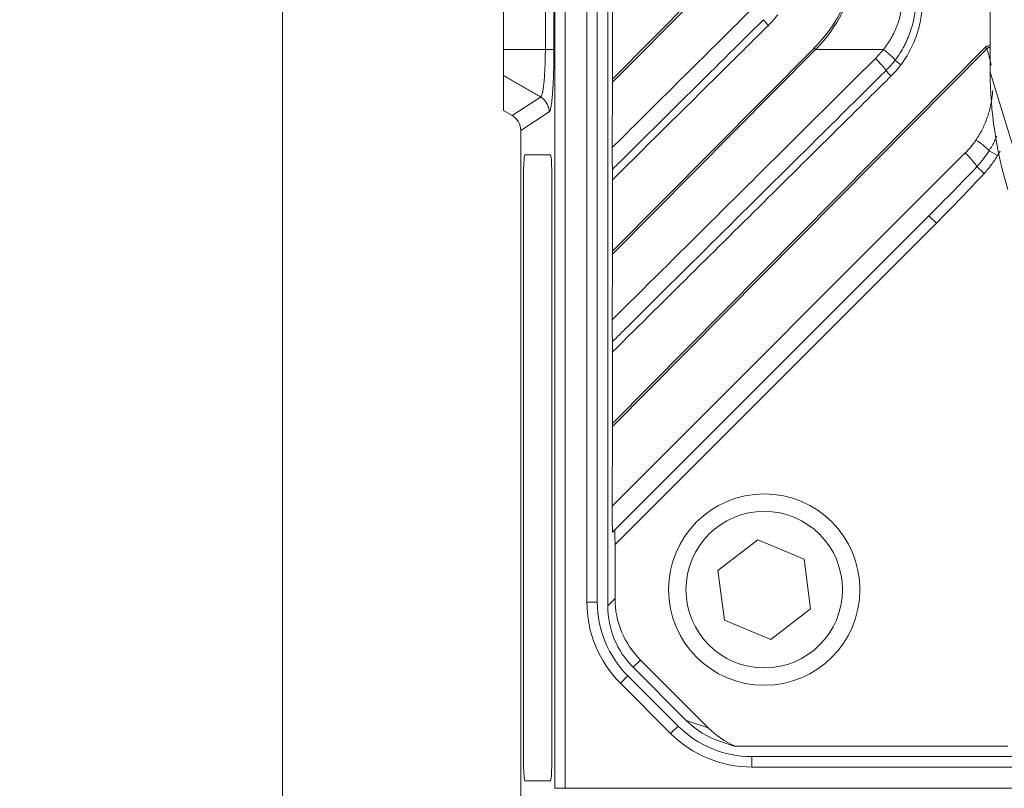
# Model space of a CAD drawing. Header units: millimetres. Extents: x 0 to 837, y 0 to 589.
# Tile 111 of 167: x 624 to 653, y 262 to 284. Entities that reach past the tile are written whole.
import ezdxf

# ---------------------------------------------------------------- set-up
doc = ezdxf.new("R2010")
doc.units = ezdxf.units.MM
doc.layers.add('1', color=7, linetype='Continuous', true_color=0xffffff)
doc.styles.add('ideas_simplex', font='simplex.shx')
doc.dimstyles.get("Standard").update_dxf_attribs({"dimtxt": 0.18, "dimasz": 0.18, "dimexe": 0.18, "dimexo": 0.0625, "dimgap": 0.09, "dimtad": 0, "dimtih": 1, "dimtoh": 1, "dimdec": 4, "dimzin": 0, "dimdsep": 46, "dimtxsty": 'Standard', "dimcen": 0.09, "dimadec": 0, "dimazin": 0, "dimtfac": 1, "dimtdec": 4, "dimtofl": 0, "dimtmove": 0, "dimatfit": 3, "dimfxl": 1, "dimtolj": 1, "dimtzin": 0, "dimarcsym": 0})

# ---------------------------------------------------------------- blocks, each defined once
blk = doc.blocks.new('_U12')
at = {"layer": '1', "color": 152, "lineweight": 13}
for p, q in [((678.391509, 321.859267), (606.996155, 321.859267)), ((658.921021, 247.859267), (606.996155, 247.859267))]:
    blk.add_line(p, q, dxfattribs=at)
at = {"layer": '1', "color": 27, "lineweight": 13}
blk.add_line((608.996155, 247.859267), (608.996155, 321.859267), dxfattribs=at)
at = {"layer": '1', "color": 87, "lineweight": 25}
for p, q in [((607.496155, 293.446767), (601.871155, 293.446767)), ((601.871155, 293.446767), (601.871155, 291.946767)), ((607.496155, 291.946767), (607.496155, 293.446767)), ((601.871155, 277.771767), (601.871155, 276.271767)), ((607.496155, 276.271767), (607.496155, 277.771767)), ((601.871155, 276.271767), (607.496155, 276.271767))]:
    blk.add_line(p, q, dxfattribs=at)
at = {"layer": '1', "color": 27, "lineweight": 18}
for points in [[(608.996155, 321.859267), (609.525136, 318.859269), (608.467174, 318.859265)], [(608.996155, 247.859267), (608.467174, 250.859265), (609.525136, 250.859269)]]:
    blk.add_solid(points, dxfattribs=at)
at = {"layer": '1', "color": 87, "linetype": 'Continuous', "lineweight": 25, "char_height": 3, "attachment_point": 7, "rotation": 90, "line_spacing_factor": 1.204819, "style": 'ideas_simplex'}
for s, insert in [('\\W1.2715;2.913', (607.342655, 277.719267)), ('\\W1.1250;74', (600.030155, 282.174267))]:
    blk.add_mtext(s, dxfattribs=dict(at, insert=insert))

msp = doc.modelspace()

# ---------------------------------------------------------------- linework, layer by layer
at = {"layer": '1', "color": 251, "linetype": 'Continuous', "lineweight": 18}
msp.add_line((632.039, 239.555), (632.039, 380.215), dxfattribs=at)
at = {"layer": '1', "color": 9, "linetype": 'Continuous', "lineweight": 18}
for p, q in [((641.392, 267.393), (641.392, 354.326)), ((652.39, 338.983), (652.39, 282.736)), ((641.531, 284.627), (641.531, 282.534)), ((641.522, 280.566), (641.531, 282.45)), ((641.531, 279.643), (641.531, 277.584)), ((641.591, 269.569), (650.628, 278.606)), ((641.522, 275.617), (641.531, 277.5)), ((641.531, 274.693), (641.531, 272.634)), ((641.52, 270.257), (641.531, 272.55)), ((641.591, 269.569), (641.535, 269.513)), ((641.601, 269.155), (641.601, 267.602)), ((642.333, 265.835), (644.278, 263.89)), ((643.649, 264.099), (642.123, 265.626)), ((644.637, 263.489), (645.027, 263.359)), ((645.027, 263.359), (645.058, 263.359)), ((645.058, 263.359), (652.892, 263.359))]:
    msp.add_line(p, q, dxfattribs=at)
at = {"layer": '1', "color": 143, "linetype": 'Continuous', "lineweight": 13}
for p, q in [((639.869, 262.148), (639.869, 302.202)), ((640.168, 302.202), (640.168, 262.148)), ((640.792, 267.502), (640.792, 302.202)), ((639.598, 283.383), (639.598, 289.335)), ((639.846, 289.335), (639.846, 283.383)), ((638.391, 283.383), (639.598, 283.383)), ((638.643, 281.484), (639.459, 282.019)), ((639.708, 281.589), (638.892, 281.053)), ((641.092, 267.502), (640.792, 267.502)), ((641.97, 265.381), (641.758, 265.168)), ((643.201, 263.726), (641.758, 265.168)), ((643.413, 263.938), (643.201, 263.726)), ((645.534, 263.059), (645.534, 262.759)), ((671.992, 262.759), (645.534, 262.759)), ((640.168, 262.148), (639.869, 262.148)), ((640.168, 262.148), (671.992, 262.148))]:
    msp.add_line(p, q, dxfattribs=at)
at = {"layer": '1', "color": 143, "linetype": 'Continuous', "lineweight": 18}
for p, q in [((641.092, 302.202), (641.092, 267.502)), ((638.391, 289.335), (638.391, 283.383)), ((638.391, 282.633), (638.391, 281.63)), ((638.643, 281.484), (638.391, 281.63)), ((641.97, 265.381), (643.413, 263.938)), ((645.534, 263.059), (671.992, 263.059))]:
    msp.add_line(p, q, dxfattribs=at)
at = {"layer": '1', "color": 9, "linetype": 'Continuous', "lineweight": 13}
for p, q in [((641.531, 282.534), (643.844, 284.867)), ((643.886, 284.825), (641.531, 282.45)), ((641.531, 272.634), (652.251, 283.447)), ((641.531, 277.584), (647.323, 283.426)), ((641.531, 272.55), (652.293, 283.406)), ((647.364, 283.384), (641.531, 277.5)), ((649.318, 283.384), (647.364, 283.384)), ((652.39, 282.736), (654.323, 276.41)), ((641.52, 270.257), (651.673, 280.41)), ((652.359, 280.476), (652.597, 280.333)), ((652.005, 280.017), (652.215, 279.823)), ((650.628, 278.606), (650.84, 278.394)), ((650.84, 278.394), (641.601, 269.155)), ((641.392, 267.393), (641.601, 267.602)), ((642.333, 265.835), (642.123, 265.626)), ((643.649, 264.099), (644.278, 263.89))]:
    msp.add_line(p, q, dxfattribs=at)
at = {"layer": '1', "color": 18, "linetype": 'Continuous', "lineweight": 18}
for p, q in [((639.742, 280.359), (639.013, 280.359)), ((638.973, 279.859), (638.973, 262.859)), ((639.783, 262.859), (639.783, 279.859)), ((639.013, 262.359), (639.742, 262.359))]:
    msp.add_line(p, q, dxfattribs=at)
at = {"layer": '1', "color": 27, "linetype": 'Continuous', "lineweight": 18}
for p, q in [((645.704, 269.29), (644.558, 268.412)), ((647.037, 268.737), (645.704, 269.29)), ((647.225, 267.306), (647.037, 268.737)), ((644.558, 268.412), (644.746, 266.981)), ((646.079, 266.428), (647.225, 267.306)), ((644.746, 266.981), (646.079, 266.428))]:
    msp.add_line(p, q, dxfattribs=at)
msp.add_circle((645.892, 267.859), 2.75, dxfattribs=at)
at = {"layer": '1', "color": 27, "linetype": 'Continuous', "lineweight": 13}
msp.add_circle((645.892, 267.859), 2.25, dxfattribs=at)
at = {"layer": '1', "color": 143, "linetype": 'Continuous', "lineweight": 13}
for centre, start, end in [((644.092, 267.502), 180, 225), ((645.534, 266.059), 225, 270)]:
    msp.add_arc(centre, 3.3, start, end, dxfattribs=at)
at = {"layer": '1', "color": 143, "linetype": 'Continuous', "lineweight": 18}
for centre, start, end in [((644.092, 267.502), 180, 225), ((645.534, 266.059), 225, 270)]:
    msp.add_arc(centre, 3, start, end, dxfattribs=at)
at = {"layer": '1', "color": 9, "linetype": 'Continuous', "lineweight": 13}
for centre, major_axis, ratio, start_param, end_param in [((544.309, 285.465), (-104.019, 0), 0.14132, 3.002399, 3.141593), ((544.362, 285.465), (-104.009, 0), 0.144219, 3.002399, 3.141593), ((646.062, 284.077), (-0.211, 0.213), 0.124326, 0.579787, 1.448312), ((647.375, 283.426), (-0.213, 0.211), 0.123195, 1.447163, 1.643998), ((649.3, 283.315), (-0.394, 0.307), 0.130883, 3.699783, 4.770491), ((652.303, 283.447), (-0.213, 0.211), 0.123195, 1.447163, 1.643998), ((649.073, 283.059), (-0.352, 0.355), 0.1226, 3.708322, 4.786595), ((649.87, 282.941), (-0.239, 0.181), 0.105607, 0.556301, 1.43173), ((649.586, 282.617), (-0.211, 0.213), 0.124326, 0.566867, 1.448312), ((649.911, 282.184), (-1.326, -2.143), 0.99181, 1.337553, 1.529426), ((651.963, 280.713), (-0.414, 0.28), 0.134435, 3.536116, 4.761558), ((651.655, 280.341), (0.354, -0.354), 0.12288, 0.309477, 1.644532), ((650.275, 278.96), (-4.577, -4.577), 0.077238, 1.570796, 1.880273), ((650.275, 278.96), (4.604, 4.604), 0.12288, 4.712389, 5.021866)]:
    msp.add_ellipse(centre, major_axis=major_axis, ratio=ratio, start_param=start_param, end_param=end_param, dxfattribs=at)
at = {"layer": '1', "color": 143, "linetype": 'Continuous', "lineweight": 18}
for centre, major_axis, ratio, start_param, end_param in [((639.348, 283.383), (0.5, 0), 0.000261, 0.08136, 1.047199), ((638.39, 281.051), (-0.42, -0.275), 0.995307, 2.563384, 3.604367)]:
    msp.add_ellipse(centre, major_axis=major_axis, ratio=ratio, start_param=start_param, end_param=end_param, dxfattribs=at)
at = {"layer": '1', "color": 9, "linetype": 'Continuous', "lineweight": 18}
for centre, major_axis, ratio, start_param, end_param in [((662.559, 281.967), (-4.969, 9.694), 0.915268, 1.060314, 1.377878), ((641.52, 282.47), (-0.002, -0.428), 0.024757, 1.522747, 1.719583), ((641.52, 277.52), (-0.002, -0.428), 0.024757, 1.522747, 1.719583), ((641.52, 272.571), (-0.002, -0.428), 0.024757, 1.522747, 1.719583), ((641.537, 270.222), (-0.003, -0.71), 0.024865, 4.663698, 6.308229), ((641.591, 269.144), (0, -0.424), 0.024678, 1.595499, 3.166295), ((644.103, 267.605), (1.77, 1.77), 0.998783, 2.356803, 3.141593), ((643.893, 267.396), (1.77, 1.77), 0.998783, 2.356803, 3.141593), ((645.428, 265.861), (2.386, -0.795), 0.993958, 4.246313, 4.712379), ((646.057, 265.651), (2.386, -0.795), 0.993958, 4.246313, 4.623761)]:
    msp.add_ellipse(centre, major_axis=major_axis, ratio=ratio, start_param=start_param, end_param=end_param, dxfattribs=at)
at = {"layer": '1', "color": 18, "linetype": 'Continuous', "lineweight": 18}
for centre, start_param, end_param in [((639.013, 279.859), 3.141593, 4.712389), ((639.742, 279.859), 1.570796, 3.141593), ((639.013, 262.859), 4.712389, 6.283185), ((639.742, 262.859), 0, 1.570796)]:
    msp.add_ellipse(centre, major_axis=(0, -0.5), ratio=0.081033, start_param=start_param, end_param=end_param, dxfattribs=at)
at = {"layer": '1', "color": 9, "linetype": 'Continuous', "lineweight": 13}
for points, knots in [([(649.318, 283.384), (649.402, 283.489), (649.478, 283.6), (649.577, 283.775), (649.608, 283.834), (649.651, 283.926), (649.664, 283.956), (649.69, 284.019), (649.703, 284.05), (649.761, 284.209), (649.797, 284.338), (649.846, 284.601), (649.86, 284.735), (649.863, 284.871)], [0, 0, 0, 0, 0.25, 0.25, 0.375, 0.375, 0.4375, 0.4375, 0.5, 0.5, 0.75, 0.75, 1, 1, 1, 1]), ([(649.656, 283.081), (649.753, 283.208), (649.838, 283.341), (649.931, 283.517), (649.949, 283.553), (649.984, 283.624), (650, 283.661), (650.047, 283.77), (650.075, 283.844), (650.15, 284.068), (650.188, 284.222), (650.22, 284.418), (650.226, 284.457), (650.235, 284.537), (650.239, 284.576), (650.249, 284.696), (650.252, 284.776), (650.251, 284.856)], [0, 0, 0, 0, 0.25, 0.25, 0.3125, 0.3125, 0.375, 0.375, 0.5, 0.5, 0.75, 0.75, 0.8125, 0.8125, 0.875, 0.875, 1, 1, 1, 1]), ([(650.443, 284.859), (650.445, 284.686), (650.421, 284.344), (650.343, 284.011), (650.276, 283.806), (650.262, 283.765), (650.232, 283.685), (650.216, 283.645), (650.166, 283.527), (650.13, 283.449), (650.012, 283.223), (649.921, 283.079), (649.817, 282.941)], [0, 0, 0, 0, 0.25, 0.5, 0.5, 0.5625, 0.5625, 0.625, 0.625, 0.75, 0.75, 1, 1, 1, 1]), ([(641.522, 280.566), (641.756, 280.799), (641.991, 281.032), (643.165, 282.198), (644.105, 283.13), (645.219, 284.236), (645.394, 284.41), (645.57, 284.584)], [0, 0, 0, 0, 0.17401, 0.17401, 0.870051, 0.870051, 1, 1, 1, 1]), ([(641.527, 279.937), (641.668, 280.076), (641.809, 280.216), (642.514, 280.915), (643.078, 281.474), (644.385, 282.769), (645.128, 283.505), (645.871, 284.241)], [0, 0, 0, 0, 0.097362, 0.097362, 0.486808, 0.486808, 1, 1, 1, 1]), ([(646.01, 284.077), (645.634, 283.705), (645.258, 283.333), (643.765, 281.854), (642.648, 280.749), (641.531, 279.643)], [0, 0, 0, 0, 0.251874, 0.251874, 1, 1, 1, 1]), ([(649.09, 283.128), (649.131, 283.168), (649.17, 283.21), (649.246, 283.295), (649.283, 283.339), (649.318, 283.384)], [0, 0, 0, 0, 0.5, 0.5, 1, 1, 1, 1]), ([(652.251, 283.447), (652.259, 283.455), (652.267, 283.462), (652.28, 283.471), (652.284, 283.474), (652.293, 283.479), (652.298, 283.481), (652.313, 283.487), (652.323, 283.49), (652.338, 283.492), (652.344, 283.493), (652.354, 283.493), (652.36, 283.493), (652.373, 283.493), (652.381, 283.492), (652.39, 283.49)], [0, 0, 0, 0, 0.208616, 0.208616, 0.312924, 0.312924, 0.417232, 0.417232, 0.625848, 0.625848, 0.730155, 0.730155, 0.834463, 0.834463, 1, 1, 1, 1]), ([(652.391, 283.427), (652.39, 283.427), (652.389, 283.428), (652.384, 283.43), (652.379, 283.432), (652.371, 283.435), (652.366, 283.437), (652.353, 283.439), (652.344, 283.44), (652.33, 283.437), (652.326, 283.436), (652.318, 283.432), (652.314, 283.429), (652.303, 283.421), (652.298, 283.414), (652.293, 283.406)], [0, 0, 0, 0, 0.030421, 0.030421, 0.151618, 0.151618, 0.272815, 0.272815, 0.51521, 0.51521, 0.636408, 0.636408, 0.757605, 0.757605, 1, 1, 1, 1]), ([(641.522, 275.617), (641.756, 275.85), (641.991, 276.083), (643.165, 277.248), (644.105, 278.18), (646.393, 280.451), (647.741, 281.789), (649.09, 283.128)], [0, 0, 0, 0, 0.093073, 0.093073, 0.465363, 0.465363, 1, 1, 1, 1]), ([(641.527, 274.987), (641.668, 275.127), (641.809, 275.266), (642.514, 275.965), (643.078, 276.524), (645.559, 278.983), (647.476, 280.882), (649.394, 282.782)], [0, 0, 0, 0, 0.053763, 0.053763, 0.268815, 0.268815, 1, 1, 1, 1]), ([(649.534, 282.617), (649.158, 282.244), (648.782, 281.872), (646.901, 280.01), (645.397, 278.521), (643.106, 276.252), (642.318, 275.472), (641.531, 274.693)], [0, 0, 0, 0, 0.14097, 0.14097, 0.704852, 0.704852, 1, 1, 1, 1]), ([(651.98, 280.782), (652.045, 280.878), (652.102, 280.976), (652.206, 281.178), (652.251, 281.282), (652.31, 281.443), (652.328, 281.497), (652.361, 281.606), (652.375, 281.662), (652.415, 281.829), (652.434, 281.942), (652.453, 282.104), (652.457, 282.153), (652.46, 282.203)], [0, 0, 0, 0, 0.225346, 0.225346, 0.450692, 0.450692, 0.563364, 0.563364, 0.676037, 0.676037, 0.901383, 0.901383, 1, 1, 1, 1]), ([(652.359, 280.476), (652.417, 280.567), (652.493, 280.706), (652.559, 280.85), (652.578, 280.897)], [0, 0, 0, 0, 0.681228, 1, 1, 1, 1])]:
    msp.add_open_spline(points, degree=3, knots=knots, dxfattribs=at)
for points in [[(646.278, 284.382), (646.196, 284.274), (646.106, 284.173), (646.01, 284.077)], [(652.416, 282.932), (652.387, 283.093), (652.346, 283.25), (652.293, 283.406)], [(649.394, 282.782), (649.488, 282.876), (649.575, 282.975), (649.656, 283.081)], [(649.817, 282.941), (649.731, 282.826), (649.636, 282.718), (649.534, 282.617)], [(652.005, 280.017), (652.072, 280.088), (652.198, 280.234), (652.308, 280.393), (652.359, 280.476)], [(652.597, 280.333), (652.543, 280.241), (652.424, 280.065), (652.288, 279.901), (652.215, 279.823)], [(652.671, 280.462), (652.647, 280.419), (652.623, 280.376), (652.597, 280.333)]]:
    msp.add_open_spline(points, degree=3, dxfattribs=at)
at = {"layer": '1', "color": 143, "linetype": 'Continuous', "lineweight": 18}
msp.add_open_spline([(638.391, 283.383), (638.391, 283.36), (638.391, 283.337), (638.391, 283.291), (638.391, 283.268), (638.391, 283.2), (638.391, 283.156), (638.391, 283.091), (638.391, 283.07), (638.391, 283.028), (638.391, 283.008), (638.391, 282.968), (638.391, 282.949), (638.391, 282.912), (638.391, 282.894), (638.391, 282.842), (638.391, 282.811), (638.391, 282.77), (638.391, 282.756), (638.391, 282.732), (638.391, 282.721), (638.391, 282.69), (638.391, 282.673), (638.391, 282.657), (638.391, 282.654), (638.391, 282.648), (638.391, 282.645), (638.391, 282.639), (638.391, 282.635), (638.391, 282.633)], degree=3, knots=[0, 0, 0, 0, 0.0625, 0.0625, 0.125, 0.125, 0.25, 0.25, 0.3125, 0.3125, 0.375, 0.375, 0.4375, 0.4375, 0.5, 0.5, 0.625, 0.625, 0.6875, 0.6875, 0.75, 0.75, 0.875, 0.875, 0.90625, 0.90625, 0.9375, 0.9375, 1, 1, 1, 1], dxfattribs=at)
at = {"layer": '1', "color": 143, "linetype": 'Continuous', "lineweight": 13}
for points, knots in [([(639.46, 282.02), (639.464, 282.021), (639.469, 282.025), (639.476, 282.034), (639.478, 282.038), (639.483, 282.046), (639.485, 282.051), (639.496, 282.076), (639.505, 282.103), (639.515, 282.148), (639.517, 282.157), (639.521, 282.176), (639.523, 282.187), (639.529, 282.219), (639.533, 282.242), (639.545, 282.317), (639.552, 282.373), (639.56, 282.451), (639.561, 282.468), (639.564, 282.501), (639.566, 282.518), (639.57, 282.569), (639.572, 282.605), (639.58, 282.714), (639.584, 282.792), (639.591, 282.955), (639.593, 283.039), (639.597, 283.209), (639.598, 283.295), (639.598, 283.383)], [0, 0, 0, 0, 0.0625, 0.0625, 0.09375, 0.09375, 0.125, 0.125, 0.25, 0.25, 0.28125, 0.28125, 0.3125, 0.3125, 0.375, 0.375, 0.5, 0.5, 0.53125, 0.53125, 0.5625, 0.5625, 0.625, 0.625, 0.75, 0.75, 0.875, 0.875, 1, 1, 1, 1]), ([(639.846, 283.383), (639.846, 283.268), (639.845, 283.156), (639.843, 282.99), (639.842, 282.935), (639.839, 282.826), (639.837, 282.772), (639.832, 282.612), (639.828, 282.511), (639.821, 282.368), (639.818, 282.321), (639.814, 282.254), (639.812, 282.232), (639.809, 282.188), (639.808, 282.167), (639.8, 282.064), (639.793, 281.99), (639.782, 281.891), (639.778, 281.86), (639.772, 281.817), (639.77, 281.803), (639.766, 281.777), (639.763, 281.765), (639.753, 281.706), (639.744, 281.668), (639.733, 281.633), (639.731, 281.627), (639.726, 281.616), (639.724, 281.611), (639.717, 281.598), (639.713, 281.592), (639.708, 281.589)], [0, 0, 0, 0, 0.125, 0.125, 0.1875, 0.1875, 0.25, 0.25, 0.375, 0.375, 0.4375, 0.4375, 0.46875, 0.46875, 0.5, 0.5, 0.625, 0.625, 0.6875, 0.6875, 0.71875, 0.71875, 0.75, 0.75, 0.875, 0.875, 0.90625, 0.90625, 0.9375, 0.9375, 1, 1, 1, 1]), ([(639.46, 282.02), (639.497, 281.998), (639.531, 281.971), (639.593, 281.909), (639.619, 281.875), (639.662, 281.799), (639.679, 281.759), (639.702, 281.675), (639.708, 281.632), (639.708, 281.589)], [0, 0, 0, 0, 0.25, 0.25, 0.5, 0.5, 0.75, 0.75, 1, 1, 1, 1])]:
    msp.add_open_spline(points, degree=3, knots=knots, dxfattribs=at)
msp.add_open_spline([(638.391, 282.633), (639.46, 282.02)], degree=1, dxfattribs=at)
at = {"layer": '1', "color": 143, "linetype": 'Continuous', "lineweight": 18}
msp.add_open_spline([(638.892, 250.922), (638.892, 281.053)], degree=1, dxfattribs=at)
at = {"layer": '1', "color": 9, "linetype": 'Continuous', "lineweight": 18}
for points, knots in [([(641.527, 279.937), (641.527, 279.947), (641.527, 279.957), (641.526, 279.979), (641.526, 279.99), (641.525, 280.024), (641.524, 280.049), (641.524, 280.099), (641.523, 280.125), (641.523, 280.178), (641.522, 280.205), (641.522, 280.245), (641.522, 280.259), (641.522, 280.287), (641.522, 280.301), (641.521, 280.343), (641.521, 280.371), (641.521, 280.455), (641.521, 280.511), (641.522, 280.566)], [0, 0, 0, 0, 0.0625, 0.0625, 0.125, 0.125, 0.25, 0.25, 0.375, 0.375, 0.5, 0.5, 0.5625, 0.5625, 0.625, 0.625, 0.75, 0.75, 1, 1, 1, 1]), ([(641.531, 279.643), (641.531, 279.669), (641.531, 279.696), (641.531, 279.748), (641.531, 279.774), (641.53, 279.812), (641.53, 279.825), (641.53, 279.849), (641.529, 279.861), (641.529, 279.884), (641.529, 279.896), (641.528, 279.917), (641.528, 279.927), (641.527, 279.937)], [0, 0, 0, 0, 0.25, 0.25, 0.5, 0.5, 0.625, 0.625, 0.75, 0.75, 0.875, 0.875, 1, 1, 1, 1]), ([(641.527, 274.987), (641.527, 274.997), (641.527, 275.007), (641.526, 275.029), (641.526, 275.04), (641.525, 275.075), (641.524, 275.099), (641.524, 275.149), (641.523, 275.175), (641.523, 275.228), (641.522, 275.255), (641.522, 275.296), (641.522, 275.309), (641.522, 275.337), (641.522, 275.351), (641.521, 275.393), (641.521, 275.421), (641.521, 275.505), (641.521, 275.561), (641.522, 275.617)], [0, 0, 0, 0, 0.0625, 0.0625, 0.125, 0.125, 0.25, 0.25, 0.375, 0.375, 0.5, 0.5, 0.5625, 0.5625, 0.625, 0.625, 0.75, 0.75, 1, 1, 1, 1]), ([(641.531, 274.693), (641.531, 274.72), (641.531, 274.746), (641.531, 274.799), (641.531, 274.824), (641.53, 274.863), (641.53, 274.875), (641.53, 274.9), (641.529, 274.912), (641.529, 274.935), (641.529, 274.946), (641.528, 274.967), (641.528, 274.978), (641.527, 274.987)], [0, 0, 0, 0, 0.25, 0.25, 0.5, 0.5, 0.625, 0.625, 0.75, 0.75, 0.875, 0.875, 1, 1, 1, 1])]:
    msp.add_open_spline(points, degree=3, knots=knots, dxfattribs=at)

# ---------------------------------------------------------------- dimensions: what is measured, and where the dimension line sits
at = {"layer": '1', "color": 87, "linetype": 'Continuous', "lineweight": 25}
dim = msp.add_linear_dim(base=(608.996, 247.859), p1=(688.892, 321.859), p2=(664.392, 247.859), angle=90, text='<>\\P[\\C87;{\\H1.00x;\\Fsimplex.shx;2.913\\Fsimplex.shx;}\\C87; ]', dimstyle='Standard', override={"dimtxt": 3, "dimasz": 3, "dimexe": 2, "dimexo": 2.5, "dimgap": 1.5, "dimtad": 1, "dimtih": 0, "dimtoh": 0, "dimdec": 2, "dimlfac": 1, "dimzin": 8, "dimdsep": 44, "dimlunit": 2, "dimtxsty": 'ideas_simplex', "dimsah": 1, "dimse1": 0, "dimse2": 0, "dimsd1": 0, "dimsd2": 0, "dimclrd": 27, "dimclre": 152, "dimclrt": 87, "dimtol": 0, "dimtm": -0.1, "dimtfac": 0.5, "dimtdec": 2, "dimtofl": 1, "dimtmove": 0, "dimtzin": 8, "dimlwd": 13, "dimlwe": 13}, dxfattribs=at)
dim.commit()
dim.dimension.update_dxf_attribs({"geometry": '_U12', "text_midpoint": (608.996, 284.859), "dimtype": 160})

doc.saveas('drawing.dxf')
